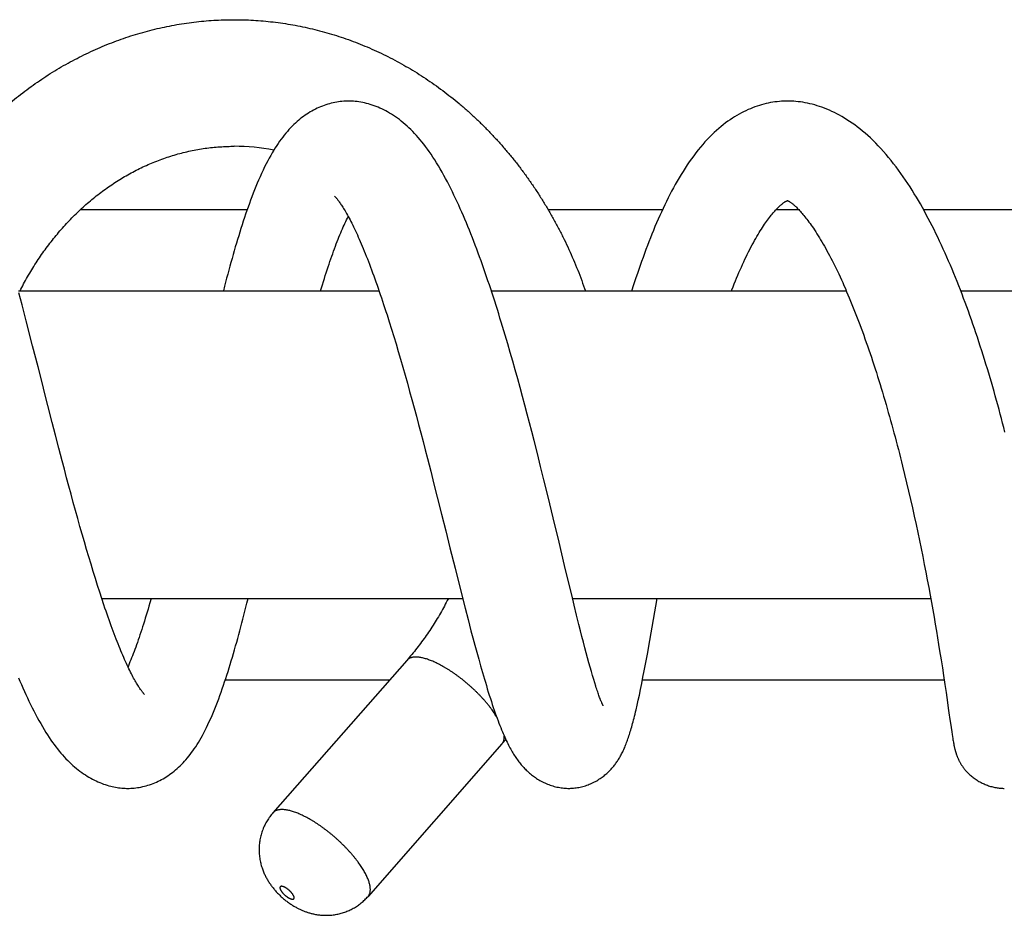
# Model space of a CAD drawing. Header units: millimetres. Extents: x 160 to 318, y 73 to 291.
# Tile 73 of 129: x 294 to 299, y 90 to 95. Entities that reach past the tile are written whole.
import ezdxf

# ---------------------------------------------------------------- set-up
doc = ezdxf.new("R2010")
doc.units = ezdxf.units.MM
doc.header["$LTSCALE"] = 30.734
doc.layers.get('0').update_dxf_attribs({"linetype": 'CONTINUOUS'})

msp = doc.modelspace()

# ---------------------------------------------------------------- linework, layer by layer
at = {"color": 7, "linetype": 'Continuous'}
for p, q in [((298.0098, 94.1812), (298.011, 94.1807)), ((298.0099, 94.1811), (298.01, 94.1811)), ((298.01, 94.1811), (298.0101, 94.1811)), ((294.1021, 94.1311), (295.0237, 94.1311)), ((296.6867, 94.1311), (297.319, 94.1311)), ((297.9467, 94.1311), (298.0715, 94.1311)), ((298.7615, 94.1311), (299.5703, 94.1311)), ((293.7592, 93.6811), (295.7525, 93.6811)), ((293.7793, 93.6048), (293.7619, 93.6709)), ((296.373, 93.6811), (298.3349, 93.6811)), ((298.9678, 93.6811), (300.8596, 93.6811)), ((293.8025, 93.5153), (293.7793, 93.6048)), ((295.7963, 93.5489), (295.8087, 93.5099)), ((293.8377, 93.3782), (293.8025, 93.5153)), ((295.8087, 93.5099), (295.8211, 93.4701)), ((295.8211, 93.4701), (295.8335, 93.4296)), ((296.4634, 93.3897), (296.4493, 93.4373)), ((295.8335, 93.4296), (295.846, 93.3882)), ((295.846, 93.3882), (295.8585, 93.3461)), ((296.4774, 93.3416), (296.4634, 93.3897)), ((293.8674, 93.2616), (293.8377, 93.3782)), ((295.8585, 93.3461), (295.871, 93.3033)), ((296.4912, 93.2933), (296.4774, 93.3416)), ((295.871, 93.3033), (295.8836, 93.2598)), ((296.5049, 93.2447), (296.4912, 93.2933)), ((293.8915, 93.1672), (293.8674, 93.2616)), ((295.8836, 93.2598), (295.8961, 93.2156)), ((296.5185, 93.196), (296.5049, 93.2447)), ((293.9035, 93.1198), (293.8915, 93.1672)), ((295.8961, 93.2156), (295.9087, 93.171)), ((295.9087, 93.171), (295.9212, 93.1259)), ((296.5319, 93.1471), (296.5185, 93.196)), ((293.9217, 93.0486), (293.9035, 93.1198)), ((295.9212, 93.1259), (295.9337, 93.0804)), ((296.5452, 93.0983), (296.5319, 93.1471)), ((295.9337, 93.0804), (295.9461, 93.0347)), ((296.5582, 93.0494), (296.5452, 93.0983)), ((293.9459, 92.954), (293.9217, 93.0486)), ((295.9461, 93.0347), (295.9585, 92.9888)), ((296.5711, 93.0007), (296.5582, 93.0494)), ((293.9641, 92.8831), (293.9459, 92.954)), ((295.9585, 92.9888), (295.9708, 92.9426)), ((296.5839, 92.9521), (296.5711, 93.0007)), ((296.5965, 92.9035), (296.5839, 92.9521)), ((295.9708, 92.9426), (295.983, 92.8962)), ((295.983, 92.8962), (295.9953, 92.8496)), ((296.6089, 92.855), (296.5965, 92.9035)), ((293.9825, 92.8125), (293.9641, 92.8831)), ((295.9953, 92.8496), (296.0074, 92.8028)), ((296.6273, 92.7824), (296.6089, 92.855)), ((294.0009, 92.742), (293.9825, 92.8125)), ((296.0074, 92.8028), (296.0196, 92.7557)), ((294.0132, 92.6953), (294.0009, 92.742)), ((296.0196, 92.7557), (296.0378, 92.6846)), ((296.6455, 92.7099), (296.6273, 92.7824)), ((294.0255, 92.6489), (294.0132, 92.6953)), ((296.0378, 92.6846), (296.0559, 92.6133)), ((296.6634, 92.6378), (296.6455, 92.7099)), ((298.6457, 92.7131), (298.657, 92.6668)), ((294.0378, 92.6028), (294.0255, 92.6489)), ((296.6867, 92.5428), (296.6634, 92.6378)), ((298.657, 92.6668), (298.6682, 92.6204)), ((298.6682, 92.6204), (298.6791, 92.5741)), ((294.0501, 92.5571), (294.0378, 92.6028)), ((296.0559, 92.6133), (296.0739, 92.542)), ((298.6791, 92.5741), (298.6897, 92.5279)), ((294.0624, 92.5119), (294.0501, 92.5571)), ((294.0747, 92.4672), (294.0624, 92.5119)), ((296.0739, 92.542), (296.0976, 92.4476)), ((296.7149, 92.4266), (296.6867, 92.5428)), ((298.6897, 92.5279), (298.7002, 92.4819)), ((294.087, 92.423), (294.0747, 92.4672)), ((298.7002, 92.4819), (298.7103, 92.4362)), ((294.0992, 92.3794), (294.087, 92.423)), ((296.0976, 92.4476), (296.121, 92.3541)), ((296.7472, 92.2921), (296.7149, 92.4266)), ((298.7103, 92.4362), (298.7202, 92.3908)), ((294.1115, 92.3363), (294.0992, 92.3794)), ((296.121, 92.3541), (296.144, 92.2618)), ((298.7202, 92.3908), (298.7298, 92.3459)), ((294.1237, 92.2937), (294.1115, 92.3363)), ((294.136, 92.2518), (294.1237, 92.2937)), ((298.7298, 92.3459), (298.7391, 92.3013)), ((298.7391, 92.3013), (298.7482, 92.2571)), ((294.1482, 92.2104), (294.136, 92.2518)), ((296.144, 92.2618), (296.1723, 92.1482)), ((298.7482, 92.2571), (298.7571, 92.2132)), ((294.1603, 92.1699), (294.1482, 92.2104)), ((298.7571, 92.2132), (298.7658, 92.1695)), ((294.1724, 92.1301), (294.1603, 92.1699)), ((296.1723, 92.1482), (296.2059, 92.0148)), ((296.7977, 92.0806), (296.778, 92.1632)), ((298.7658, 92.1695), (298.7742, 92.1263)), ((294.1845, 92.0913), (294.1724, 92.1301)), ((294.1964, 92.0534), (294.1845, 92.0913)), ((296.8169, 92.0011), (296.7977, 92.0806)), ((298.7742, 92.1263), (298.7824, 92.0834)), ((298.7824, 92.0834), (298.7904, 92.0411)), ((294.2082, 92.0164), (294.1964, 92.0534)), ((298.7904, 92.0411), (298.7981, 91.9993)), ((294.22, 91.9804), (294.2082, 92.0164)), ((294.2198, 91.9811), (296.2144, 91.9811)), ((294.2317, 91.9454), (294.22, 91.9804)), ((295.0218, 91.9551), (295.0282, 91.9811)), ((296.2059, 92.0148), (296.228, 91.9281)), ((296.8308, 91.9438), (296.8169, 92.0011)), ((296.8217, 91.9811), (298.8014, 91.9811)), ((297.2491, 91.7491), (297.2903, 91.9811)), ((298.7981, 91.9993), (298.8055, 91.9582)), ((296.228, 91.9281), (296.2443, 91.8647)), ((296.8442, 91.8888), (296.8308, 91.9438)), ((298.8055, 91.9582), (298.8127, 91.9178)), ((298.8127, 91.9178), (298.8196, 91.8782)), ((296.2443, 91.8647), (296.2605, 91.8028)), ((296.8573, 91.8363), (296.8442, 91.8888)), ((298.8196, 91.8782), (298.8263, 91.8393)), ((296.8657, 91.8027), (296.8573, 91.8363)), ((298.8263, 91.8393), (298.8328, 91.8011)), ((296.2605, 91.8028), (296.2712, 91.7625)), ((296.2712, 91.7625), (296.2818, 91.7229)), ((296.8739, 91.7702), (296.8657, 91.8027)), ((296.8819, 91.7389), (296.8739, 91.7702)), ((298.8328, 91.8011), (298.839, 91.7636)), ((298.839, 91.7636), (298.845, 91.7272)), ((296.2818, 91.7229), (296.2924, 91.684)), ((296.8898, 91.7088), (296.8819, 91.7389)), ((296.8974, 91.6798), (296.8898, 91.7088)), ((297.2353, 91.6728), (297.2491, 91.7491)), ((298.845, 91.7272), (298.8507, 91.6922)), ((296.2924, 91.684), (296.3029, 91.6459)), ((296.3029, 91.6459), (296.3134, 91.6086)), ((296.9048, 91.652), (296.8974, 91.6798)), ((296.9121, 91.6256), (296.9048, 91.652)), ((297.225, 91.6172), (297.2353, 91.6728)), ((298.8507, 91.6922), (298.8585, 91.6425)), ((298.8585, 91.6425), (298.8657, 91.5966)), ((295.9052, 91.6385), (295.1655, 90.7955)), ((296.3134, 91.6086), (296.3239, 91.5719)), ((296.9191, 91.6004), (296.9121, 91.6256)), ((296.9259, 91.5766), (296.9191, 91.6004)), ((297.218, 91.5807), (297.225, 91.6172)), ((298.8657, 91.5966), (298.8721, 91.5545)), ((296.3239, 91.5719), (296.3345, 91.5356)), ((296.9324, 91.5542), (296.9259, 91.5766)), ((296.9386, 91.5332), (296.9324, 91.5542)), ((296.9446, 91.5137), (296.9386, 91.5332)), ((297.2043, 91.5106), (297.2111, 91.545)), ((297.2111, 91.545), (297.218, 91.5807)), ((298.8721, 91.5545), (298.8795, 91.5045)), ((294.9027, 91.5311), (295.811, 91.5311)), ((296.9503, 91.4958), (296.9446, 91.5137)), ((297.1913, 91.4471), (297.1977, 91.4779)), ((297.1977, 91.4779), (297.2043, 91.5106)), ((297.2084, 91.5311), (298.8756, 91.5311)), ((298.8795, 91.5045), (298.8859, 91.4608)), ((297.185, 91.4182), (297.1913, 91.4471)), ((298.8859, 91.4608), (298.8939, 91.4057)), ((297.179, 91.3911), (297.185, 91.4182)), ((298.8939, 91.4057), (298.8982, 91.3753)), ((298.8982, 91.3753), (298.9002, 91.3616)), ((298.9002, 91.3616), (298.9038, 91.3365)), ((298.9038, 91.3365), (298.9054, 91.3249)), ((298.9054, 91.3249), (298.9136, 91.2681)), ((298.9136, 91.2681), (298.9173, 91.2432)), ((298.9173, 91.2432), (298.9196, 91.2281)), ((298.9196, 91.2281), (298.9213, 91.2172)), ((298.9213, 91.2172), (298.923, 91.207)), ((298.923, 91.207), (298.9242, 91.1999)), ((296.4313, 91.1768), (295.6917, 90.3339)), ((298.9242, 91.1999), (298.9254, 91.193)), ((298.9254, 91.193), (298.9266, 91.1864)), ((298.9266, 91.1864), (298.9274, 91.1821)), ((298.9274, 91.1821), (298.9282, 91.1778)), ((298.9282, 91.1778), (298.929, 91.1736)), ((298.929, 91.1736), (298.9299, 91.1694)), ((298.9299, 91.1694), (298.9307, 91.1652)), ((298.9307, 91.1652), (298.9317, 91.1611)), ((298.9317, 91.1611), (298.9326, 91.1569))]:
    msp.add_line(p, q, dxfattribs=at)
for points in [[(295.5834, 94.7311), (295.5763, 94.731), (295.5667, 94.7307), (295.5571, 94.7302), (295.5474, 94.7294), (295.5377, 94.7283), (295.5279, 94.7271), (295.5181, 94.7255), (295.5083, 94.7237), (295.4984, 94.7216), (295.4885, 94.7193), (295.4786, 94.7167), (295.4687, 94.7138), (295.4588, 94.7106), (295.4489, 94.7072), (295.4391, 94.7036), (295.4292, 94.6996), (295.4195, 94.6954), (295.4098, 94.691), (295.4003, 94.6863), (295.3908, 94.6814), (295.3813, 94.6762), (295.372, 94.6708), (295.3627, 94.6651), (295.3535, 94.6592), (295.3444, 94.653), (295.3353, 94.6465), (295.3262, 94.6398), (295.3172, 94.6328), (295.3082, 94.6254), (295.2992, 94.6176), (295.2902, 94.6096), (295.2813, 94.6011), (295.2723, 94.5923), (295.2634, 94.5831), (295.2545, 94.5736), (295.2457, 94.5637), (295.237, 94.5535), (295.2284, 94.5429), (295.2198, 94.532), (295.2114, 94.5208), (295.203, 94.5092), (295.1947, 94.4973), (295.1865, 94.485), (295.1784, 94.4723), (295.1702, 94.4592), (295.162, 94.4455), (295.1538, 94.4311), (295.1454, 94.4161), (295.137, 94.4003), (295.1285, 94.3838), (295.1199, 94.3667), (295.1115, 94.3491), (295.1031, 94.3312), (295.0949, 94.313), (295.0869, 94.2947), (295.0791, 94.2764), (295.0715, 94.258), (295.0641, 94.2396), (295.0568, 94.221), (295.0496, 94.2023), (295.0425, 94.1833), (295.0355, 94.1642), (295.0286, 94.145), (295.0218, 94.1256), (295.0151, 94.1062), (295.0085, 94.0866), (295.002, 94.0669), (294.9955, 94.047), (294.9891, 94.027), (294.9828, 94.0068), (294.9765, 93.9864), (294.9703, 93.9659), (294.9641, 93.9452), (294.9579, 93.9243), (294.9518, 93.9032), (294.9457, 93.882), (294.9397, 93.8606), (294.9337, 93.8391), (294.9278, 93.8174), (294.9218, 93.7956), (294.9159, 93.7737), (294.9101, 93.7516), (294.9042, 93.7293), (294.8984, 93.707), (294.8918, 93.6811)], [(296.4493, 93.4373), (296.4422, 93.461), (296.4351, 93.4846), (296.4279, 93.5081), (296.4207, 93.5315), (296.4135, 93.5548), (296.4063, 93.578), (296.399, 93.601), (296.3916, 93.624), (296.3843, 93.6468), (296.3769, 93.6695), (296.3694, 93.6921), (296.3619, 93.7147), (296.3544, 93.7371), (296.3468, 93.7594), (296.3391, 93.7816), (296.3314, 93.8037), (296.3237, 93.8257), (296.3159, 93.8476), (296.308, 93.8693), (296.3001, 93.8908), (296.2922, 93.9123), (296.2842, 93.9335), (296.2761, 93.9546), (296.268, 93.9755), (296.2599, 93.9963), (296.2517, 94.0169), (296.2434, 94.0373), (296.2351, 94.0575), (296.2267, 94.0775), (296.2183, 94.0973), (296.2098, 94.1169), (296.2013, 94.1362), (296.1927, 94.1553), (296.1841, 94.1742), (296.1754, 94.1929), (296.1665, 94.2115), (296.1576, 94.2299), (296.1485, 94.2482), (296.1393, 94.2664), (296.1299, 94.2845), (296.1203, 94.3025), (296.1106, 94.3204), (296.1006, 94.3382), (296.0906, 94.3557), (296.0804, 94.3729), (296.0702, 94.3896), (296.0599, 94.4059), (296.0497, 94.4217), (296.0396, 94.4369), (296.0294, 94.4516), (296.0193, 94.4658), (296.0092, 94.4794), (295.9992, 94.4926), (295.9891, 94.5054), (295.979, 94.5177), (295.9688, 94.5296), (295.9587, 94.5411), (295.9484, 94.5523), (295.9382, 94.563), (295.9279, 94.5734), (295.9175, 94.5834), (295.9071, 94.5931), (295.8966, 94.6025), (295.886, 94.6115), (295.8754, 94.6201), (295.8647, 94.6285), (295.8539, 94.6365), (295.8431, 94.6441), (295.8323, 94.6514), (295.8215, 94.6583), (295.8107, 94.6649), (295.7999, 94.6711), (295.7892, 94.677), (295.7785, 94.6825), (295.7679, 94.6877), (295.7572, 94.6926), (295.7466, 94.6972), (295.7359, 94.7014), (295.7253, 94.7054), (295.7146, 94.7091), (295.704, 94.7125), (295.6933, 94.7156), (295.6828, 94.7184), (295.6723, 94.721), (295.6618, 94.7232), (295.6514, 94.7251), (295.6411, 94.7268), (295.6309, 94.7282), (295.6208, 94.7293), (295.6108, 94.7301), (295.6008, 94.7307), (295.5909, 94.731), (295.5834, 94.7311)], [(298.0101, 94.7311), (298.0013, 94.731), (297.9891, 94.7307), (297.9769, 94.73), (297.9648, 94.7291), (297.9526, 94.7278), (297.9404, 94.7263), (297.9281, 94.7245), (297.9159, 94.7224), (297.9036, 94.7199), (297.8913, 94.7172), (297.8789, 94.7141), (297.8665, 94.7108), (297.8541, 94.7071), (297.8417, 94.703), (297.8293, 94.6987), (297.8169, 94.694), (297.8045, 94.689), (297.7921, 94.6837), (297.7796, 94.678), (297.7672, 94.672), (297.7548, 94.6656), (297.7423, 94.6588), (297.7299, 94.6517), (297.7174, 94.6442), (297.705, 94.6362), (297.6925, 94.6279), (297.68, 94.6192), (297.6674, 94.61), (297.6549, 94.6004), (297.6423, 94.5902), (297.6296, 94.5796), (297.6169, 94.5684), (297.6042, 94.5568), (297.5915, 94.5446), (297.5788, 94.5319), (297.5661, 94.5187), (297.5535, 94.5051), (297.541, 94.4909), (297.5285, 94.4762), (297.5161, 94.461), (297.5037, 94.4453), (297.4914, 94.4291), (297.4792, 94.4124), (297.4671, 94.3953), (297.4553, 94.3779), (297.4436, 94.3602), (297.4323, 94.3424), (297.4212, 94.3244), (297.4104, 94.3064), (297.3999, 94.2883), (297.3895, 94.27), (297.3794, 94.2516), (297.3695, 94.2331), (297.3597, 94.2144), (297.3501, 94.1955), (297.3406, 94.1763), (297.3312, 94.157), (297.3219, 94.1374), (297.3128, 94.1177), (297.3038, 94.0978), (297.2949, 94.0777), (297.2861, 94.0574), (297.2774, 94.037), (297.2688, 94.0164), (297.2603, 93.9956), (297.2519, 93.9746), (297.2436, 93.9534), (297.2354, 93.932), (297.2272, 93.9104), (297.2192, 93.8887), (297.2112, 93.8667), (297.2032, 93.8446), (297.1954, 93.8223), (297.1876, 93.7998), (297.18, 93.7772), (297.1724, 93.7545), (297.1648, 93.7317), (297.1574, 93.7087), (297.15, 93.6856), (297.1486, 93.6811)], [(299.2116, 92.901), (299.2052, 92.9259), (299.1987, 92.9509), (299.1922, 92.9758), (299.1856, 93.0008), (299.1788, 93.0258), (299.172, 93.0509), (299.1651, 93.076), (299.1581, 93.1011), (299.1511, 93.1262), (299.1439, 93.1513), (299.1366, 93.1764), (299.1293, 93.2015), (299.1219, 93.2265), (299.1143, 93.2515), (299.1067, 93.2765), (299.0991, 93.3014), (299.0913, 93.3263), (299.0835, 93.351), (299.0755, 93.3758), (299.0675, 93.4004), (299.0595, 93.4249), (299.0513, 93.4493), (299.0431, 93.4736), (299.0348, 93.4978), (299.0264, 93.5218), (299.018, 93.5458), (299.0095, 93.5696), (299.0009, 93.5932), (298.9922, 93.6168), (298.9834, 93.6402), (298.9746, 93.6635), (298.9656, 93.6868), (298.9566, 93.7099), (298.9475, 93.7329), (298.9382, 93.7558), (298.9289, 93.7786), (298.9195, 93.8013), (298.9099, 93.8239), (298.9003, 93.8464), (298.8905, 93.8687), (298.8807, 93.8909), (298.8708, 93.9129), (298.8607, 93.9348), (298.8506, 93.9565), (298.8404, 93.978), (298.8301, 93.9993), (298.8196, 94.0204), (298.8091, 94.0413), (298.7985, 94.062), (298.7878, 94.0825), (298.777, 94.1028), (298.7661, 94.1229), (298.7551, 94.1426), (298.7441, 94.1621), (298.733, 94.1813), (298.7218, 94.2002), (298.7104, 94.219), (298.6988, 94.2377), (298.687, 94.2563), (298.6748, 94.2751), (298.6624, 94.2938), (298.6496, 94.3124), (298.6366, 94.3309), (298.6234, 94.3492), (298.61, 94.3672), (298.5964, 94.385), (298.5826, 94.4024), (298.5687, 94.4195), (298.5546, 94.4361), (298.5404, 94.4524), (298.5261, 94.4683), (298.5116, 94.4837), (298.4971, 94.4987), (298.4825, 94.5131), (298.4679, 94.5271), (298.4533, 94.5405), (298.4387, 94.5534), (298.4242, 94.5656), (298.4098, 94.5773), (298.3955, 94.5885), (298.3812, 94.5992), (298.3669, 94.6093), (298.3528, 94.619), (298.3386, 94.6282), (298.3245, 94.637), (298.3104, 94.6453), (298.2964, 94.6531), (298.2825, 94.6606), (298.2686, 94.6676), (298.2548, 94.6742), (298.241, 94.6804), (298.2273, 94.6863), (298.2137, 94.6917), (298.2002, 94.6967), (298.1867, 94.7014), (298.1733, 94.7057), (298.16, 94.7096), (298.1468, 94.7132), (298.1336, 94.7165), (298.1206, 94.7194), (298.1076, 94.7219), (298.0948, 94.7242), (298.082, 94.7261), (298.0693, 94.7277), (298.0567, 94.729), (298.0441, 94.73), (298.0317, 94.7306), (298.0193, 94.731), (298.0101, 94.7311)], [(295.5057, 94.2057), (295.5057, 94.2057), (295.5057, 94.2057), (295.5059, 94.2055), (295.5062, 94.2052), (295.5067, 94.2047), (295.5074, 94.2041), (295.5082, 94.2033), (295.5092, 94.2023), (295.5103, 94.2011), (295.5115, 94.1998), (295.513, 94.1982), (295.5145, 94.1965), (295.5162, 94.1945), (295.5181, 94.1922), (295.5201, 94.1898), (295.5223, 94.187), (295.5246, 94.184), (295.5271, 94.1808), (295.5298, 94.1772), (295.5325, 94.1734), (295.5355, 94.1693), (295.5386, 94.1649), (295.5418, 94.1601), (295.5452, 94.155), (295.5487, 94.1496), (295.5524, 94.1438), (295.5563, 94.1376), (295.5603, 94.131), (295.5645, 94.1239), (295.5688, 94.1165), (295.5732, 94.1087), (295.5778, 94.1006), (295.5824, 94.0922), (295.5871, 94.0834), (295.5919, 94.0744), (295.5967, 94.065), (295.6016, 94.0554), (295.6066, 94.0454), (295.6116, 94.0351), (295.6167, 94.0245), (295.6219, 94.0136), (295.6271, 94.0023), (295.6323, 93.9908), (295.6377, 93.9789), (295.643, 93.9668), (295.6484, 93.9544), (295.6539, 93.9417), (295.6594, 93.9287), (295.6649, 93.9153), (295.6705, 93.9017), (295.6762, 93.8878), (295.6819, 93.8735), (295.6876, 93.8588), (295.6934, 93.8439), (295.6993, 93.8287), (295.7051, 93.8131), (295.7111, 93.7973), (295.717, 93.7812), (295.723, 93.7648), (295.729, 93.7481), (295.735, 93.7312), (295.7411, 93.714), (295.7472, 93.6966), (295.7533, 93.6789), (295.7594, 93.661), (295.7655, 93.6429), (295.7716, 93.6245), (295.7778, 93.6059)], [(297.7, 93.6811), (297.7022, 93.6868), (297.7088, 93.7036), (297.7153, 93.7201), (297.7219, 93.7363), (297.7285, 93.7522), (297.7351, 93.7679), (297.7416, 93.7833), (297.7482, 93.7983), (297.7548, 93.8132), (297.7614, 93.8277), (297.7679, 93.842), (297.7745, 93.8561), (297.7811, 93.8699), (297.7877, 93.8835), (297.7944, 93.8968), (297.801, 93.9099), (297.8077, 93.9228), (297.8144, 93.9354), (297.821, 93.9477), (297.8276, 93.9597), (297.8342, 93.9714), (297.8407, 93.9826), (297.847, 93.9934), (297.8532, 94.0037), (297.8593, 94.0136), (297.8653, 94.0231), (297.8712, 94.0323), (297.877, 94.0411), (297.8828, 94.0497), (297.8885, 94.058), (297.8941, 94.0659), (297.8995, 94.0735), (297.9049, 94.0808), (297.9102, 94.0877), (297.9153, 94.0944), (297.9204, 94.1007), (297.9252, 94.1066), (297.93, 94.1123), (297.9346, 94.1177), (297.9392, 94.1229), (297.9436, 94.1278), (297.948, 94.1324), (297.9522, 94.1368), (297.9563, 94.141), (297.9603, 94.1449), (297.9642, 94.1486), (297.968, 94.1521), (297.9716, 94.1553), (297.975, 94.1583), (297.9784, 94.1611), (297.9816, 94.1637), (297.9846, 94.166), (297.9875, 94.1682), (297.9903, 94.1702), (297.9929, 94.172), (297.9953, 94.1736), (297.9976, 94.175), (297.9997, 94.1763), (298.0016, 94.1773), (298.0034, 94.1783), (298.0049, 94.179), (298.0063, 94.1797), (298.0074, 94.1802), (298.0083, 94.1805), (298.009, 94.1808), (298.0096, 94.181), (298.0099, 94.1811)], [(298.011, 94.1807), (298.0118, 94.1804), (298.0127, 94.18), (298.0139, 94.1794), (298.0153, 94.1786), (298.0169, 94.1777), (298.0188, 94.1767), (298.0208, 94.1754), (298.0229, 94.174), (298.0252, 94.1725), (298.0277, 94.1707), (298.0302, 94.1689), (298.0329, 94.1668), (298.0357, 94.1647), (298.0386, 94.1623), (298.0416, 94.1598), (298.0448, 94.157), (298.0481, 94.1541), (298.0516, 94.1509), (298.0553, 94.1474), (298.0591, 94.1437), (298.0631, 94.1398), (298.0673, 94.1355), (298.0716, 94.131), (298.0761, 94.1263), (298.0807, 94.1212), (298.0854, 94.1159), (298.0903, 94.1102), (298.0954, 94.1043), (298.1006, 94.098), (298.1059, 94.0915), (298.1114, 94.0846), (298.117, 94.0774), (298.1226, 94.0699), (298.1284, 94.0621), (298.1343, 94.054), (298.1403, 94.0457), (298.1464, 94.0369), (298.1526, 94.0278), (298.159, 94.0183), (298.1656, 94.0082), (298.1723, 93.9978), (298.1791, 93.9869), (298.186, 93.9757), (298.1929, 93.9643), (298.1999, 93.9527), (298.2068, 93.9408), (298.2138, 93.9286), (298.2208, 93.9161), (298.2278, 93.9034), (298.2349, 93.8903), (298.242, 93.877), (298.2491, 93.8633), (298.2563, 93.8494), (298.2635, 93.8351), (298.2708, 93.8206), (298.278, 93.8057), (298.2853, 93.7906), (298.2926, 93.7751), (298.3, 93.7594), (298.3073, 93.7435), (298.3147, 93.7272), (298.322, 93.7107), (298.3294, 93.694), (298.3367, 93.677), (298.3441, 93.6597), (298.3514, 93.6423), (298.3588, 93.6246), (298.3661, 93.6067), (298.3734, 93.5886), (298.3807, 93.5703), (298.3879, 93.5517), (298.3951, 93.533), (298.4023, 93.5142), (298.4095, 93.4951), (298.4166, 93.4759), (298.4238, 93.4565), (298.4308, 93.4369), (298.4379, 93.4171), (298.445, 93.3971), (298.452, 93.3769), (298.4591, 93.3564), (298.4661, 93.3358), (298.4731, 93.315), (298.48, 93.294), (298.487, 93.2728), (298.4939, 93.2515), (298.5008, 93.23), (298.5076, 93.2084), (298.5144, 93.1867), (298.5211, 93.1648), (298.5278, 93.1429), (298.5345, 93.1208), (298.5411, 93.0987), (298.5477, 93.0765), (298.5542, 93.0542), (298.5606, 93.0319), (298.567, 93.0095), (298.5734, 92.987), (298.5797, 92.9645), (298.5859, 92.9419), (298.5921, 92.9192), (298.5983, 92.8965), (298.6044, 92.8738), (298.6104, 92.851), (298.6164, 92.8281), (298.6224, 92.8052), (298.6283, 92.7823), (298.6341, 92.7592), (298.6399, 92.7362), (298.6457, 92.7131)], [(295.4291, 93.6811), (295.4342, 93.6984), (295.4395, 93.7157), (295.4447, 93.7328), (295.45, 93.7496), (295.4552, 93.7661), (295.4603, 93.7823), (295.4655, 93.7982), (295.4706, 93.8138), (295.4758, 93.8291), (295.4808, 93.8441), (295.4859, 93.8588), (295.491, 93.8733), (295.496, 93.8874), (295.5011, 93.9013), (295.5061, 93.915), (295.5111, 93.9283), (295.5161, 93.9414), (295.521, 93.9542), (295.5259, 93.9667), (295.5308, 93.9788), (295.5357, 93.9907), (295.5405, 94.0022), (295.5453, 94.0134), (295.55, 94.0243), (295.5547, 94.0349), (295.5594, 94.0452), (295.564, 94.0551), (295.5685, 94.0647), (295.573, 94.074), (295.5774, 94.0829), (295.5817, 94.0915), (295.5822, 94.0925)], [(295.7778, 93.6059), (295.7901, 93.5681), (295.7963, 93.5489)], [(296.778, 92.1632), (296.7627, 92.227), (296.7472, 92.2921)], [(294.4928, 91.9811), (294.4856, 91.956), (294.4806, 91.9386), (294.4756, 91.9214), (294.4705, 91.9045), (294.4655, 91.8879), (294.4605, 91.8715), (294.4556, 91.8555), (294.4506, 91.8397), (294.4457, 91.8242), (294.4408, 91.8091), (294.4359, 91.7942), (294.4311, 91.7797), (294.4262, 91.7655), (294.4215, 91.7516), (294.4167, 91.7381), (294.412, 91.7248), (294.4074, 91.7119), (294.4027, 91.6993), (294.3981, 91.687), (294.3935, 91.675), (294.389, 91.6633), (294.3845, 91.6519), (294.38, 91.6408), (294.3755, 91.6299), (294.3711, 91.6194), (294.3667, 91.6092), (294.3644, 91.6038)], [(294.4564, 91.4498), (294.4564, 91.4498), (294.4562, 91.4499), (294.456, 91.4502), (294.4555, 91.4507), (294.4549, 91.4513), (294.4542, 91.4521), (294.4532, 91.4531), (294.4522, 91.4543), (294.451, 91.4557), (294.4496, 91.4573), (294.4481, 91.4591), (294.4465, 91.4611), (294.4447, 91.4633), (294.4428, 91.4659), (294.4408, 91.4686), (294.4385, 91.4716), (294.4362, 91.4749), (294.4337, 91.4785), (294.431, 91.4825), (294.4282, 91.4867), (294.4252, 91.4912), (294.4221, 91.4961), (294.4188, 91.5013), (294.4154, 91.507), (294.4118, 91.513), (294.408, 91.5195), (294.4041, 91.5263), (294.4002, 91.5334), (294.3961, 91.5408), (294.3919, 91.5486), (294.3877, 91.5567), (294.3833, 91.5651), (294.3789, 91.5738), (294.3745, 91.5828), (294.3699, 91.5922), (294.3653, 91.6019), (294.3606, 91.6119), (294.3558, 91.6222), (294.351, 91.6329), (294.3461, 91.6438), (294.3411, 91.6551), (294.3361, 91.6667), (294.331, 91.6786), (294.3259, 91.6908), (294.3207, 91.7034), (294.3155, 91.7162), (294.3102, 91.7294), (294.3049, 91.7429), (294.2995, 91.7567), (294.294, 91.7708), (294.2886, 91.7853), (294.283, 91.8), (294.2774, 91.8151), (294.2718, 91.8304), (294.2662, 91.8461), (294.2605, 91.862), (294.2548, 91.8781), (294.249, 91.8946), (294.2433, 91.9113), (294.2375, 91.9282), (294.2317, 91.9454)], [(294.3633, 90.9311), (294.3704, 90.9312), (294.3797, 90.9315), (294.389, 90.932), (294.3984, 90.9328), (294.4078, 90.9339), (294.4173, 90.9351), (294.4268, 90.9367), (294.4364, 90.9384), (294.4459, 90.9405), (294.4555, 90.9428), (294.4651, 90.9453), (294.4747, 90.9481), (294.4843, 90.9512), (294.4938, 90.9545), (294.5033, 90.9581), (294.5128, 90.9619), (294.5222, 90.966), (294.5315, 90.9703), (294.5407, 90.9749), (294.5498, 90.9796), (294.5587, 90.9846), (294.5676, 90.9898), (294.5764, 90.9952), (294.5851, 91.0009), (294.5938, 91.0068), (294.6024, 91.013), (294.6109, 91.0194), (294.6194, 91.0261), (294.6279, 91.0331), (294.6363, 91.0403), (294.6446, 91.0479), (294.6528, 91.0557), (294.661, 91.0637), (294.6691, 91.0721), (294.6771, 91.0808), (294.685, 91.0897), (294.6929, 91.099), (294.7007, 91.1085), (294.7085, 91.1184), (294.7161, 91.1286), (294.7238, 91.1392), (294.7314, 91.1501), (294.7389, 91.1614), (294.7464, 91.1731), (294.7538, 91.1852), (294.7613, 91.1977), (294.7687, 91.2106), (294.7762, 91.2241), (294.7837, 91.2381), (294.7912, 91.2527), (294.7987, 91.2679), (294.8063, 91.2836), (294.814, 91.3001), (294.8217, 91.3171), (294.8293, 91.3346), (294.8369, 91.3526), (294.8444, 91.3708), (294.8518, 91.3893), (294.859, 91.4078), (294.866, 91.4264), (294.8729, 91.4449), (294.8796, 91.4635), (294.8861, 91.4821), (294.8925, 91.5007), (294.8989, 91.5195), (294.9052, 91.5385), (294.9114, 91.5577), (294.9175, 91.577), (294.9237, 91.5966), (294.9298, 91.6165), (294.9358, 91.6365), (294.9418, 91.6567), (294.9478, 91.6771), (294.9537, 91.6977), (294.9595, 91.7184), (294.9654, 91.7392), (294.9712, 91.7602), (294.9769, 91.7813), (294.9826, 91.8026), (294.9883, 91.824), (294.994, 91.8455), (294.9996, 91.8672), (295.0052, 91.889), (295.0108, 91.9109), (295.0218, 91.9551)], [(293.7594, 91.543), (293.7676, 91.5237), (293.7758, 91.5047), (293.784, 91.486), (293.7923, 91.4675), (293.8006, 91.4491), (293.8091, 91.4309), (293.8176, 91.4129), (293.8264, 91.3948), (293.8353, 91.3769), (293.8444, 91.3589), (293.8538, 91.341), (293.8632, 91.3233), (293.8728, 91.3058), (293.8825, 91.2888), (293.8921, 91.2722), (293.9017, 91.2562), (293.9112, 91.2408), (293.9206, 91.2261), (293.9299, 91.212), (293.9391, 91.1984), (293.9483, 91.1854), (293.9574, 91.1728), (293.9665, 91.1606), (293.9757, 91.1489), (293.9848, 91.1375), (293.9941, 91.1264), (294.0033, 91.1157), (294.0127, 91.1053), (294.022, 91.0952), (294.0315, 91.0855), (294.041, 91.076), (294.0506, 91.0669), (294.0602, 91.0581), (294.0699, 91.0496), (294.0796, 91.0414), (294.0894, 91.0336), (294.0993, 91.026), (294.1091, 91.0188), (294.119, 91.0119), (294.129, 91.0052), (294.1389, 90.9989), (294.1488, 90.9929), (294.1588, 90.9872), (294.1688, 90.9818), (294.1788, 90.9767), (294.1889, 90.9718), (294.1989, 90.9672), (294.209, 90.9629), (294.2191, 90.9589), (294.2293, 90.9551), (294.2394, 90.9517), (294.2495, 90.9485), (294.2596, 90.9455), (294.2697, 90.9429), (294.2782, 90.9409)], [(296.3345, 91.5356), (296.3398, 91.5175), (296.3453, 91.4995), (296.3507, 91.4815), (296.3562, 91.4637), (296.3618, 91.446), (296.3674, 91.4285), (296.3729, 91.4114), (296.3784, 91.3946), (296.3839, 91.3783), (296.3893, 91.3626), (296.3946, 91.3473), (296.3998, 91.3326), (296.4049, 91.3185), (296.41, 91.3048), (296.4149, 91.2917), (296.4198, 91.2791), (296.4246, 91.267), (296.4293, 91.2554), (296.4339, 91.2443), (296.4384, 91.2337), (296.4429, 91.2235), (296.4472, 91.2137), (296.4515, 91.2044), (296.4557, 91.1954), (296.4598, 91.1868), (296.4639, 91.1785), (296.468, 91.1704), (296.472, 91.1627), (296.476, 91.1551), (296.48, 91.1478), (296.484, 91.1407), (296.488, 91.1338), (296.492, 91.127), (296.496, 91.1204), (296.5, 91.114), (296.5041, 91.1077), (296.5082, 91.1016), (296.5124, 91.0955), (296.5166, 91.0896), (296.5208, 91.0837), (296.5251, 91.078), (296.5295, 91.0724), (296.5339, 91.0669), (296.5383, 91.0616), (296.5428, 91.0564), (296.5473, 91.0513), (296.5518, 91.0464), (296.5563, 91.0416), (296.5609, 91.037), (296.5654, 91.0324), (296.5701, 91.028), (296.5748, 91.0236), (296.5796, 91.0193), (296.5845, 91.015), (296.5896, 91.0108), (296.5947, 91.0066), (296.5999, 91.0025), (296.6054, 90.9985), (296.6109, 90.9944), (296.6167, 90.9904), (296.6227, 90.9864), (296.6289, 90.9825), (296.6353, 90.9786), (296.6418, 90.9748), (296.6485, 90.9711), (296.6553, 90.9675), (296.6622, 90.9641), (296.6692, 90.9608), (296.6763, 90.9576), (296.6835, 90.9546), (296.6908, 90.9518), (296.6982, 90.9491), (296.7056, 90.9466), (296.7131, 90.9443), (296.7206, 90.9421), (296.7282, 90.9402), (296.7357, 90.9384), (296.7433, 90.9368), (296.7509, 90.9354), (296.7585, 90.9342), (296.766, 90.9332), (296.7734, 90.9324), (296.7808, 90.9318), (296.7882, 90.9314), (296.7954, 90.9312), (296.8007, 90.9311)], [(296.9915, 91.3878), (296.9915, 91.3878), (296.9914, 91.3879), (296.9913, 91.3881), (296.991, 91.3885), (296.9907, 91.3891), (296.9904, 91.3898), (296.9899, 91.3907), (296.9893, 91.3917), (296.9887, 91.393), (296.988, 91.3945), (296.9872, 91.3962), (296.9862, 91.3981), (296.9852, 91.4003), (296.9841, 91.4028), (296.9829, 91.4055), (296.9816, 91.4086), (296.9802, 91.412), (296.9787, 91.4156), (296.977, 91.4197), (296.9753, 91.424), (296.9735, 91.4287), (296.9716, 91.4337), (296.9696, 91.4391), (296.9675, 91.4449), (296.9653, 91.451), (296.963, 91.4576), (296.9606, 91.4644), (296.9582, 91.4717), (296.9556, 91.4794), (296.953, 91.4874), (296.9503, 91.4958)], [(296.8007, 90.9311), (296.8059, 90.9312), (296.8129, 90.9314), (296.82, 90.9318), (296.8271, 90.9324), (296.8342, 90.9331), (296.8415, 90.934), (296.8487, 90.9351), (296.856, 90.9365), (296.8634, 90.938), (296.8707, 90.9396), (296.8781, 90.9415), (296.8854, 90.9436), (296.8928, 90.9458), (296.9, 90.9483), (296.9073, 90.9509), (296.9144, 90.9537), (296.9215, 90.9566), (296.9285, 90.9597), (296.9354, 90.963), (296.9422, 90.9664), (296.9488, 90.9699), (296.9553, 90.9735), (296.9616, 90.9772), (296.9678, 90.981), (296.9738, 90.9849), (296.9796, 90.9889), (296.9852, 90.9929), (296.9906, 90.9969), (296.9959, 91.001), (297.0009, 91.005), (297.0058, 91.0091), (297.0105, 91.0132), (297.015, 91.0173), (297.0194, 91.0214), (297.0236, 91.0255), (297.0277, 91.0296), (297.0316, 91.0336), (297.0354, 91.0377), (297.0391, 91.0418), (297.0427, 91.046), (297.0462, 91.0501), (297.0497, 91.0544), (297.0531, 91.0587), (297.0565, 91.0631), (297.0599, 91.0676), (297.0632, 91.0722), (297.0664, 91.0769), (297.0696, 91.0816), (297.0727, 91.0864), (297.0758, 91.0913), (297.0788, 91.0962), (297.0817, 91.1011), (297.0846, 91.1062), (297.0875, 91.1114), (297.0904, 91.1167), (297.0932, 91.1221), (297.096, 91.1277), (297.0988, 91.1334), (297.1016, 91.1393), (297.1043, 91.1453), (297.1071, 91.1514), (297.1098, 91.1577), (297.1125, 91.1641), (297.1151, 91.1706), (297.1178, 91.1773), (297.1204, 91.1841), (297.123, 91.1911), (297.1256, 91.1982), (297.1282, 91.2055), (297.1307, 91.213), (297.1333, 91.2206), (297.1358, 91.2284), (297.1384, 91.2364), (297.1409, 91.2446), (297.1435, 91.2531), (297.1461, 91.2618), (297.1486, 91.2707), (297.1512, 91.2799), (297.1539, 91.2895), (297.1565, 91.2993), (297.1592, 91.3095), (297.1619, 91.32), (297.1647, 91.3308), (297.1674, 91.3421), (297.1703, 91.3537), (297.1731, 91.3658), (297.179, 91.3911)], [(298.9326, 91.1569), (298.9331, 91.1547), (298.9336, 91.1526), (298.9341, 91.1505), (298.9347, 91.1483), (298.9352, 91.1461), (298.9358, 91.1439), (298.9364, 91.1417), (298.937, 91.1394), (298.9376, 91.1372), (298.9383, 91.1349), (298.9389, 91.1327), (298.9396, 91.1304), (298.9403, 91.1281), (298.9411, 91.1257), (298.9418, 91.1234), (298.9426, 91.121), (298.9435, 91.1185), (298.9443, 91.1161), (298.9452, 91.1136), (298.9461, 91.1112), (298.9471, 91.1087), (298.948, 91.1063), (298.949, 91.1038), (298.95, 91.1014), (298.951, 91.099), (298.9521, 91.0965), (298.9532, 91.0941), (298.9543, 91.0916), (298.9555, 91.0891), (298.9567, 91.0865), (298.958, 91.084), (298.9593, 91.0814), (298.9607, 91.0788), (298.9621, 91.0761), (298.9636, 91.0734), (298.9652, 91.0707), (298.9668, 91.068), (298.9685, 91.0652), (298.9702, 91.0623), (298.9721, 91.0593), (298.9742, 91.0563), (298.9763, 91.0531), (298.9786, 91.0499), (298.981, 91.0466), (298.9835, 91.0432), (298.9862, 91.0397), (298.9891, 91.0362), (298.9921, 91.0325), (298.9953, 91.0288), (298.9987, 91.025), (299.0023, 91.0212), (299.0061, 91.0173), (299.01, 91.0134), (299.0141, 91.0094), (299.0183, 91.0055), (299.0227, 91.0017), (299.0273, 90.9978), (299.032, 90.994), (299.0368, 90.9903), (299.0417, 90.9866), (299.0468, 90.983), (299.0519, 90.9795), (299.0572, 90.9761), (299.0626, 90.9728), (299.0681, 90.9696), (299.0736, 90.9664), (299.0793, 90.9634), (299.085, 90.9606), (299.0908, 90.9578), (299.0966, 90.9552), (299.1025, 90.9526), (299.1084, 90.9503), (299.1143, 90.948), (299.1203, 90.9459), (299.1263, 90.944), (299.1323, 90.9421), (299.1384, 90.9405), (299.1444, 90.9389), (299.1504, 90.9375), (299.1565, 90.9363), (299.1625, 90.9351), (299.1685, 90.9342), (299.1745, 90.9333), (299.1804, 90.9326), (299.1863, 90.9321), (299.1922, 90.9316), (299.1981, 90.9313), (299.2039, 90.9312), (299.208, 90.9311)], [(294.2782, 90.9409), (294.2857, 90.9392), (294.2949, 90.9375), (294.304, 90.9359), (294.313, 90.9346), (294.322, 90.9335), (294.3309, 90.9326), (294.3397, 90.9319), (294.3485, 90.9314), (294.3571, 90.9312), (294.3633, 90.9311)]]:
    msp.add_lwpolyline(points, dxfattribs=at)
for centre, radius, start, end in [((294.9513, 93.3253), 1.1558, 79.0551, 89.9869), ((294.747, 92.6548), 2.2409, 318.7336, 319.5727)]:
    msp.add_arc(centre, radius, start, end, dxfattribs=at)
for points, knots in [([(293.4841, 94.4993), (293.4938, 94.5102), (293.5169, 94.5355), (293.554, 94.5744), (293.5956, 94.6158), (293.6381, 94.6559), (293.6816, 94.6946), (293.7259, 94.732), (293.7711, 94.7681), (293.8171, 94.8028), (293.8639, 94.836), (293.9113, 94.8678), (293.9595, 94.8982), (294.0084, 94.9271), (294.0579, 94.9545), (294.108, 94.9804), (294.1587, 95.0048), (294.2099, 95.0276), (294.2615, 95.0489), (294.3137, 95.0687), (294.3662, 95.0869), (294.4192, 95.1035), (294.4724, 95.1185), (294.526, 95.1319), (294.5799, 95.1437), (294.634, 95.154), (294.6883, 95.1626), (294.7428, 95.1696), (294.7974, 95.1749), (294.8521, 95.1787), (294.9035, 95.1807), (294.9367, 95.1811), (294.9516, 95.1811)], [0, 0, 0, 0, 0.04375, 0.102637, 0.161327, 0.219752, 0.277963, 0.335985, 0.393822, 0.451366, 0.508714, 0.565897, 0.622826, 0.679592, 0.736195, 0.792557, 0.848771, 0.904836, 0.960707, 1.016452, 1.072042, 1.127518, 1.182851, 1.238087, 1.293235, 1.348302, 1.403251, 1.45815, 1.513011, 1.567833, 1.622641, 1.66736, 1.66736, 1.66736, 1.66736]), ([(294.9516, 95.1811), (294.955, 95.1811), (294.9766, 95.1811), (295.0165, 95.1802), (295.0713, 95.1775), (295.1259, 95.1732), (295.1805, 95.1672), (295.235, 95.1596), (295.2892, 95.1504), (295.3433, 95.1395), (295.3971, 95.1271), (295.4506, 95.1131), (295.5038, 95.0975), (295.5566, 95.0803), (295.6091, 95.0615), (295.6611, 95.0411), (295.7127, 95.0192), (295.7637, 94.9957), (295.8143, 94.9707), (295.8642, 94.9442), (295.9136, 94.9162), (295.9623, 94.8867), (296.0103, 94.8557), (296.0576, 94.8232), (296.1042, 94.7893), (296.1499, 94.7541), (296.1949, 94.7174), (296.2389, 94.6794), (296.2821, 94.6401), (296.3244, 94.5994), (296.3657, 94.5575), (296.406, 94.5143), (296.4452, 94.4698), (296.4835, 94.4242), (296.5206, 94.3775), (296.5567, 94.3296), (296.5915, 94.2806), (296.6253, 94.2306), (296.6578, 94.1796), (296.6892, 94.1275), (296.7193, 94.0746), (296.7481, 94.0207), (296.7756, 93.966), (296.8018, 93.9105), (296.8267, 93.8542), (296.8503, 93.7971), (296.8725, 93.7394), (296.8863, 93.7006), (296.893, 93.6811)], [0, 0, 0, 0, 0.010085, 0.064892, 0.119715, 0.174566, 0.229462, 0.284411, 0.339441, 0.394545, 0.449755, 0.505059, 0.560496, 0.616047, 0.671777, 0.727633, 0.783636, 0.839847, 0.896205, 0.95274, 1.0095, 1.066425, 1.123568, 1.180966, 1.238539, 1.29629, 1.354256, 1.412455, 1.470858, 1.529487, 1.58833, 1.647418, 1.706686, 1.766195, 1.825919, 1.885816, 1.945965, 2.006292, 2.066797, 2.127568, 2.188491, 2.249561, 2.310784, 2.372202, 2.433755, 2.495477, 2.557325, 2.619147, 2.619147, 2.619147, 2.619147]), ([(293.7679, 93.6811), (293.7745, 93.6941), (293.7882, 93.7204), (293.8098, 93.7594), (293.8327, 93.7982), (293.8564, 93.8361), (293.881, 93.8732), (293.9066, 93.9095), (293.933, 93.9449), (293.9602, 93.9793), (293.9883, 94.0129), (294.0172, 94.0455), (294.0469, 94.0772), (294.0773, 94.1078), (294.1085, 94.1374), (294.1404, 94.1659), (294.173, 94.1933), (294.2063, 94.2197), (294.2403, 94.2449), (294.2748, 94.269), (294.3101, 94.2919), (294.3459, 94.3136), (294.3822, 94.334), (294.4191, 94.3533), (294.4566, 94.3713), (294.4945, 94.3879), (294.5328, 94.4033), (294.5716, 94.4174), (294.6108, 94.4301), (294.6503, 94.4414), (294.6901, 94.4514), (294.7302, 94.4599), (294.7706, 94.4671), (294.8111, 94.4728), (294.8518, 94.477), (294.8927, 94.4798), (294.9259, 94.481), (294.9456, 94.4811), (294.9516, 94.4811)], [0, 0, 0, 0, 0.043759, 0.088907, 0.133846, 0.17857, 0.223099, 0.267472, 0.311623, 0.355552, 0.39932, 0.442908, 0.486275, 0.529424, 0.572395, 0.615177, 0.657786, 0.700221, 0.742513, 0.784665, 0.826649, 0.868486, 0.910236, 0.951846, 0.993328, 1.034753, 1.076082, 1.117314, 1.158458, 1.199576, 1.240633, 1.281636, 1.322593, 1.363535, 1.404453, 1.445353, 1.486246, 1.504291, 1.504291, 1.504291, 1.504291]), ([(296.1353, 91.9811), (296.1332, 91.9771), (296.1243, 91.9596), (296.1081, 91.9291), (296.0859, 91.8898), (296.0627, 91.8514), (296.0387, 91.8137), (296.0138, 91.7769), (295.9879, 91.7409), (295.9612, 91.7058), (295.9337, 91.6716), (295.9148, 91.6494), (295.9052, 91.6385)], [0, 0, 0, 0, 0.0135394, 0.0587617, 0.1038319, 0.1487155, 0.1933824, 0.2378302, 0.2821534, 0.3262555, 0.370134, 0.4137892, 0.4137892, 0.4137892, 0.4137892]), ([(295.1655, 90.7955), (295.1625, 90.7922), (295.1568, 90.7853), (295.1485, 90.7746), (295.1408, 90.7635), (295.1334, 90.7519), (295.1266, 90.7399), (295.1202, 90.7275), (295.1144, 90.7149), (295.1091, 90.7019), (295.1044, 90.6885), (295.1003, 90.675), (295.0968, 90.6611), (295.094, 90.6471), (295.0918, 90.6328), (295.0902, 90.6184), (295.0893, 90.6039), (295.0891, 90.5892), (295.0896, 90.5747), (295.0908, 90.5597), (295.0927, 90.5449), (295.0952, 90.5306), (295.0981, 90.5173), (295.1015, 90.5046), (295.1053, 90.4923), (295.1094, 90.4807), (295.1136, 90.4698), (295.118, 90.4595), (295.1227, 90.4496), (295.1275, 90.4401), (295.1324, 90.431), (295.1376, 90.4221), (295.143, 90.4134), (295.1486, 90.405), (295.1544, 90.3966), (295.1605, 90.3883), (295.1669, 90.3801), (295.1736, 90.3719), (295.1807, 90.3638), (295.1881, 90.3557), (295.1958, 90.3477), (295.2038, 90.3397), (295.2121, 90.332), (295.2206, 90.3244), (295.2292, 90.3171), (295.2379, 90.3101), (295.2466, 90.3034), (295.2553, 90.2972), (295.2639, 90.2913), (295.2724, 90.2857), (295.2808, 90.2805), (295.2891, 90.2757), (295.2974, 90.2711), (295.3056, 90.2668), (295.3138, 90.2628), (295.3219, 90.2591), (295.3302, 90.2555), (295.3385, 90.2522), (295.3468, 90.249), (295.3553, 90.2461), (295.3641, 90.2433), (295.3729, 90.2408), (295.3819, 90.2384), (295.3911, 90.2363), (295.4012, 90.2343), (295.4117, 90.2326), (295.4227, 90.2311), (295.4341, 90.23), (295.4463, 90.2293), (295.4546, 90.2291), (295.459, 90.2291)], [0, 0, 0, 0, 0.0134735, 0.0269948, 0.040519, 0.0540288, 0.0681012, 0.0820255, 0.0957571, 0.1097264, 0.1241864, 0.1382731, 0.1521153, 0.1670161, 0.1813299, 0.1955105, 0.2104562, 0.2246482, 0.2396762, 0.2541525, 0.2695206, 0.2844175, 0.2978862, 0.3102031, 0.3239931, 0.3362618, 0.3472705, 0.3590252, 0.3699982, 0.3800795, 0.3908382, 0.4010812, 0.4110101, 0.4214031, 0.4313879, 0.4417925, 0.4521267, 0.462728, 0.4734537, 0.4844396, 0.4955447, 0.506878, 0.5182452, 0.5296657, 0.5409958, 0.5521966, 0.5631429, 0.5739044, 0.5842688, 0.5944867, 0.6042822, 0.6139397, 0.6233962, 0.6325036, 0.6418286, 0.6506405, 0.6594907, 0.6687348, 0.6774712, 0.6862567, 0.6955742, 0.7051487, 0.7138846, 0.7233141, 0.7336267, 0.7446183, 0.755294, 0.7670245, 0.7787701, 0.7919921, 0.7919921, 0.7919921, 0.7919921]), ([(295.459, 90.2291), (295.4635, 90.2291), (295.4723, 90.2293), (295.4856, 90.2301), (295.4987, 90.2315), (295.5117, 90.2335), (295.5246, 90.2359), (295.5374, 90.2389), (295.55, 90.2425), (295.5624, 90.2465), (295.5747, 90.2511), (295.5868, 90.2563), (295.5986, 90.2619), (295.6102, 90.268), (295.6215, 90.2746), (295.6325, 90.2817), (295.6433, 90.2893), (295.6537, 90.2973), (295.6637, 90.3058), (295.6735, 90.3147), (295.6828, 90.324), (295.6888, 90.3305), (295.6917, 90.3339)], [0, 0, 0, 0, 0.013388, 0.0266176, 0.0397787, 0.0529664, 0.0660748, 0.0791701, 0.0922691, 0.1053665, 0.11846, 0.1315502, 0.1446395, 0.1577321, 0.1708326, 0.1839454, 0.1970744, 0.2102222, 0.2233901, 0.2365783, 0.2497856, 0.2630106, 0.2630106, 0.2630106, 0.2630106])]:
    msp.add_open_spline(points, degree=3, knots=knots, dxfattribs=at)
at = {"color": 9, "linetype": 'Continuous'}
for points, knots in [([(295.9553, 91.6567), (295.9526, 91.6567), (295.9473, 91.6566), (295.9396, 91.6557), (295.9324, 91.6543), (295.9257, 91.6522), (295.9197, 91.6497), (295.9142, 91.6465), (295.9093, 91.6428), (295.9065, 91.6399), (295.9052, 91.6385)], [0, 0, 0, 0, 0.00821136, 0.01595041, 0.02325144, 0.0301597, 0.03673257, 0.0430399, 0.04916325, 0.05502287, 0.05502287, 0.05502287, 0.05502287]), ([(296.4006, 91.3305), (296.4005, 91.3305), (296.3981, 91.3345), (296.393, 91.3423), (296.385, 91.354), (296.3766, 91.3658), (296.3676, 91.3777), (296.3582, 91.3897), (296.3483, 91.4017), (296.338, 91.4137), (296.3274, 91.4258), (296.3163, 91.4377), (296.3049, 91.4496), (296.2932, 91.4614), (296.2812, 91.4731), (296.2689, 91.4847), (296.2564, 91.496), (296.2437, 91.5071), (296.2308, 91.5181), (296.2178, 91.5287), (296.2046, 91.5391), (296.1914, 91.5491), (296.1781, 91.5589), (296.1648, 91.5683), (296.1515, 91.5773), (296.1382, 91.5859), (296.125, 91.5941), (296.112, 91.6018), (296.099, 91.6092), (296.0862, 91.616), (296.0736, 91.6223), (296.0612, 91.6282), (296.0491, 91.6335), (296.0372, 91.6383), (296.0257, 91.6426), (296.0144, 91.6464), (296.0036, 91.6495), (295.9931, 91.6521), (295.983, 91.6542), (295.9734, 91.6556), (295.9642, 91.6565), (295.9582, 91.6567), (295.9553, 91.6567)], [0, 0, 0, 0, 0.0001796, 0.0139078, 0.0280535, 0.0425924, 0.0574983, 0.0727437, 0.0882998, 0.1041369, 0.1202239, 0.1365292, 0.1530202, 0.1696638, 0.1864264, 0.203274, 0.2201724, 0.237087, 0.2539833, 0.270827, 0.2875838, 0.3042197, 0.320701, 0.3369947, 0.3530684, 0.3688903, 0.3844296, 0.3996565, 0.4145422, 0.4290594, 0.4431821, 0.4568859, 0.4701481, 0.4829483, 0.4952681, 0.5070917, 0.5184061, 0.5292018, 0.5394727, 0.5492173, 0.558439, 0.5671474, 0.5671474, 0.5671474, 0.5671474]), ([(296.4313, 91.1768), (296.4314, 91.1768), (296.4327, 91.1784), (296.4352, 91.1817), (296.4383, 91.187), (296.4406, 91.1929), (296.4424, 91.1993), (296.4435, 91.2062), (296.444, 91.2135), (296.4438, 91.2188), (296.4436, 91.2216), (296.4436, 91.2218)], [0, 0, 0, 0, 0.00017097, 0.00620393, 0.01233537, 0.0186557, 0.02524586, 0.03217502, 0.03949983, 0.04726488, 0.04791264, 0.04791264, 0.04791264, 0.04791264]), ([(295.2157, 90.8138), (295.2129, 90.8138), (295.2076, 90.8136), (295.1999, 90.8128), (295.1927, 90.8113), (295.1861, 90.8093), (295.18, 90.8067), (295.1745, 90.8036), (295.1696, 90.7998), (295.1668, 90.797), (295.1655, 90.7955)], [0, 0, 0, 0, 0.00821136, 0.01595041, 0.02325144, 0.0301597, 0.03673257, 0.0430399, 0.04916325, 0.05502287, 0.05502287, 0.05502287, 0.05502287]), ([(295.6917, 90.3339), (295.6917, 90.3339), (295.6931, 90.3355), (295.6956, 90.3387), (295.6986, 90.3441), (295.701, 90.35), (295.7027, 90.3564), (295.7038, 90.3633), (295.7043, 90.3706), (295.7041, 90.3784), (295.7033, 90.3866), (295.7018, 90.3952), (295.6997, 90.4043), (295.6969, 90.4136), (295.6936, 90.4234), (295.6896, 90.4334), (295.685, 90.4438), (295.6798, 90.4545), (295.674, 90.4654), (295.6677, 90.4765), (295.6608, 90.4879), (295.6533, 90.4994), (295.6454, 90.5111), (295.6369, 90.5229), (295.6279, 90.5348), (295.6185, 90.5468), (295.6087, 90.5588), (295.5984, 90.5708), (295.5877, 90.5828), (295.5766, 90.5948), (295.5652, 90.6067), (295.5535, 90.6185), (295.5415, 90.6302), (295.5292, 90.6417), (295.5167, 90.6531), (295.504, 90.6642), (295.4911, 90.6751), (295.4781, 90.6858), (295.465, 90.6962), (295.4517, 90.7062), (295.4384, 90.716), (295.4251, 90.7253), (295.4118, 90.7343), (295.3986, 90.743), (295.3854, 90.7512), (295.3723, 90.7589), (295.3593, 90.7662), (295.3465, 90.7731), (295.3339, 90.7794), (295.3215, 90.7853), (295.3094, 90.7906), (295.2976, 90.7954), (295.286, 90.7997), (295.2748, 90.8034), (295.2639, 90.8066), (295.2534, 90.8092), (295.2434, 90.8112), (295.2337, 90.8127), (295.2246, 90.8136), (295.2186, 90.8138), (295.2157, 90.8138)], [0, 0, 0, 0, 0.000171, 0.0062039, 0.0123354, 0.0186557, 0.0252459, 0.032175, 0.0394998, 0.0472649, 0.0555039, 0.064241, 0.0734923, 0.0832667, 0.0935675, 0.1043928, 0.1157365, 0.1275886, 0.1399362, 0.1527631, 0.166051, 0.1797792, 0.193925, 0.2084638, 0.2233697, 0.2386151, 0.2541713, 0.2700083, 0.2860953, 0.3024006, 0.3188916, 0.3355352, 0.3522978, 0.3691454, 0.3860438, 0.4029584, 0.4198548, 0.4366985, 0.4534552, 0.4700911, 0.4865724, 0.5028661, 0.5189398, 0.5347617, 0.550301, 0.5655279, 0.5804136, 0.5949308, 0.6090535, 0.6227573, 0.6360195, 0.6488197, 0.6611395, 0.6729631, 0.6842776, 0.6950732, 0.7053441, 0.7150887, 0.7243104, 0.7330188, 0.7330188, 0.7330188, 0.7330188]), ([(295.2133, 90.3896), (295.2127, 90.3896), (295.2115, 90.3895), (295.2099, 90.3892), (295.2084, 90.3887), (295.2072, 90.388), (295.2061, 90.387), (295.2053, 90.3859), (295.2047, 90.3846), (295.2044, 90.3831), (295.2043, 90.3814), (295.2044, 90.3796), (295.2047, 90.3776), (295.2053, 90.3755), (295.2061, 90.3733), (295.2072, 90.3709), (295.2084, 90.3685), (295.2099, 90.366), (295.2115, 90.3634), (295.2133, 90.3607), (295.2153, 90.358), (295.2175, 90.3553), (295.2199, 90.3526), (295.2223, 90.3498), (295.2249, 90.3472), (295.2276, 90.3445), (295.2304, 90.3419), (295.2333, 90.3394), (295.2363, 90.3369), (295.2392, 90.3346), (295.2423, 90.3324), (295.2453, 90.3302), (295.2483, 90.3283), (295.2513, 90.3265), (295.2542, 90.3248), (295.2571, 90.3233), (295.2599, 90.322), (295.2626, 90.3209), (295.2652, 90.32), (295.2676, 90.3193), (295.2699, 90.3188), (295.2721, 90.3185), (295.2734, 90.3184), (295.2741, 90.3184)], [0, 0, 0, 0, 0.0017922, 0.0034413, 0.0049651, 0.0063939, 0.00777, 0.0091443, 0.0105689, 0.0120895, 0.013744, 0.0155595, 0.0175539, 0.0197366, 0.0221096, 0.0246705, 0.0274132, 0.0303297, 0.0334096, 0.0366406, 0.0400087, 0.0434981, 0.047092, 0.0507726, 0.0545215, 0.0583193, 0.062147, 0.065985, 0.0698142, 0.0736151, 0.0773676, 0.0810513, 0.0846463, 0.0881354, 0.0915047, 0.0947414, 0.0978328, 0.1007622, 0.1035136, 0.1060744, 0.1084367, 0.1105978, 0.1125608, 0.1125608, 0.1125608, 0.1125608]), ([(295.2741, 90.3184), (295.2747, 90.3184), (295.2758, 90.3184), (295.2775, 90.3187), (295.2789, 90.3192), (295.2802, 90.32), (295.2812, 90.3209), (295.2821, 90.322), (295.2826, 90.3234), (295.283, 90.3249), (295.2831, 90.3265), (295.283, 90.3283), (295.2826, 90.3303), (295.282, 90.3324), (295.2812, 90.3347), (295.2802, 90.337), (295.2789, 90.3394), (295.2775, 90.342), (295.2758, 90.3446), (295.274, 90.3472), (295.272, 90.3499), (295.2698, 90.3526), (295.2675, 90.3554), (295.265, 90.3581), (295.2624, 90.3608), (295.2597, 90.3634), (295.2569, 90.366), (295.254, 90.3686), (295.2511, 90.371), (295.2481, 90.3734), (295.2451, 90.3756), (295.2421, 90.3777), (295.2391, 90.3796), (295.2361, 90.3815), (295.2332, 90.3831), (295.2303, 90.3846), (295.2275, 90.3859), (295.2248, 90.387), (295.2222, 90.3879), (295.2197, 90.3887), (295.2174, 90.3892), (295.2153, 90.3895), (295.2139, 90.3896), (295.2133, 90.3896)], [0, 0, 0, 0, 0.0017922, 0.0034413, 0.0049651, 0.0063939, 0.00777, 0.0091443, 0.0105689, 0.0120895, 0.013744, 0.0155595, 0.0175539, 0.0197366, 0.0221096, 0.0246705, 0.0274132, 0.0303297, 0.0334096, 0.0366406, 0.0400087, 0.0434981, 0.047092, 0.0507726, 0.0545215, 0.0583193, 0.062147, 0.065985, 0.0698142, 0.0736151, 0.0773676, 0.0810513, 0.0846463, 0.0881354, 0.0915047, 0.0947414, 0.0978328, 0.1007622, 0.1035136, 0.1060744, 0.1084367, 0.1105978, 0.1125608, 0.1125608, 0.1125608, 0.1125608])]:
    msp.add_open_spline(points, degree=3, knots=knots, dxfattribs=at)

doc.saveas('drawing.dxf')
